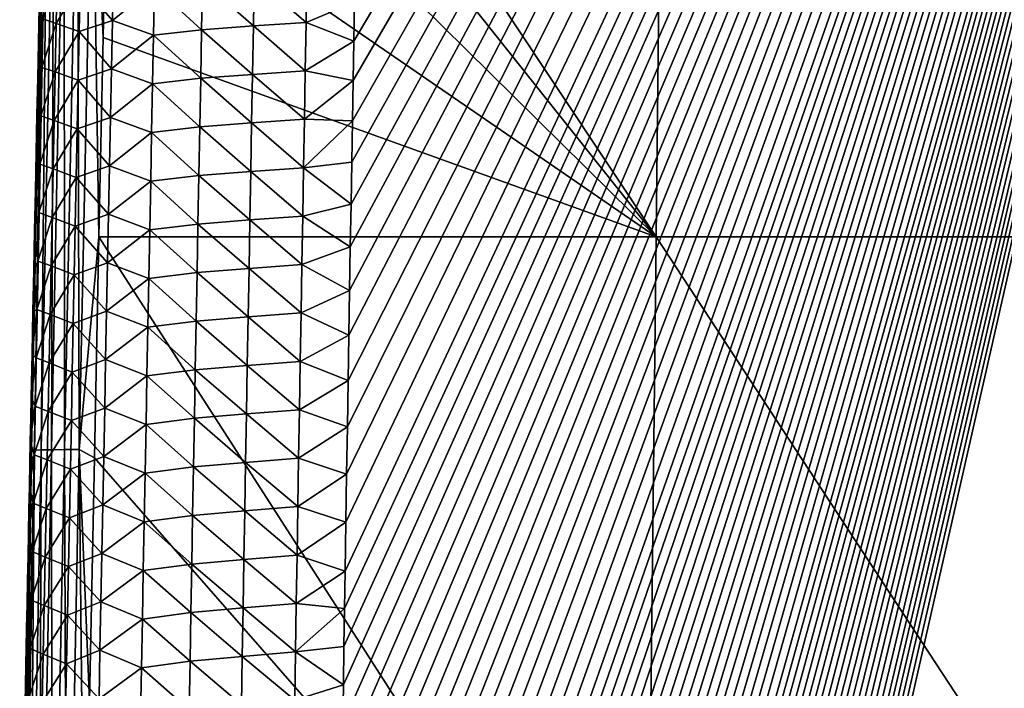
# Model space of a CAD drawing. Header units: metres. Extents: x -109 to 109, y -19 to 107.
# Tile 211 of 256: x -15.15 to -5.06, y 76.35 to 83.21. Entities that reach past the tile are written whole.
import ezdxf

# ---------------------------------------------------------------- set-up
doc = ezdxf.new("R2010")
doc.units = ezdxf.units.M
doc.layers.add('solid_21_412_310_XXX', color=7, linetype='CONTINUOUS')

msp = doc.modelspace()

# ---------------------------------------------------------------- linework, layer by layer
at = {"layer": 'solid_21_412_310_XXX'}
for points in [[(0, 102.754387, -67.146988), (-12.190948, 48.970581, -66.673454), (-7.726095, 49.111019, -66.673134)], [(0, 102.754387, -67.146988), (-12.185696, 49.421249, -66.677452), (-12.190948, 48.970581, -66.673454)], [(0, 102.754387, -67.146988), (-12.180474, 49.8685, -66.681427), (-12.185696, 49.421249, -66.677452)], [(0, 102.754387, -67.146988), (-12.175282, 50.312328, -66.685364), (-12.180474, 49.8685, -66.681427)], [(0, 102.754387, -67.146988), (-12.170122, 50.752743, -66.689278), (-12.175282, 50.312328, -66.685364)], [(0, 102.754387, -67.146988), (-12.164991, 51.189739, -66.693153), (-12.170122, 50.752743, -66.689278)], [(0, 102.754387, -67.146988), (-12.159044, 51.695248, -66.697647), (-12.164991, 51.189739, -66.693153)], [(0, 102.754387, -67.146988), (-12.153138, 52.196106, -66.702095), (-12.159044, 51.695248, -66.697647)], [(0, 102.754387, -67.146988), (-12.147275, 52.692276, -66.706497), (-12.153138, 52.196106, -66.702095)], [(0, 102.754387, -67.146988), (-12.141458, 53.183617, -66.710861), (-12.147275, 52.692276, -66.706497)], [(0, 102.754387, -67.146988), (-12.135684, 53.670185, -66.715179), (-12.141458, 53.183617, -66.710861)], [(0, 102.754387, -67.146988), (-12.129953, 54.152073, -66.71946), (-12.135684, 53.670185, -66.715179)], [(0, 102.754387, -67.146988), (-12.124262, 54.629372, -66.723701), (-12.129953, 54.152073, -66.71946)], [(0, 102.754387, -67.146988), (-12.118608, 55.102169, -66.727898), (-12.124262, 54.629372, -66.723701)], [(0, 102.754387, -67.146988), (-12.112988, 55.57056, -66.732056), (-12.118608, 55.102169, -66.727898)], [(0, 102.754387, -67.146988), (-12.107403, 56.034637, -66.736176), (-12.112988, 55.57056, -66.732056)], [(0, 102.754387, -67.146988), (-12.101847, 56.494492, -66.740257), (-12.107403, 56.034637, -66.736176)], [(0, 102.754387, -67.146988), (-12.096325, 56.949921, -66.744308), (-12.101847, 56.494492, -66.740257)], [(0, 102.754387, -67.146988), (-12.090841, 57.400764, -66.748306), (-12.096325, 56.949921, -66.744308)], [(0, 102.754387, -67.146988), (-12.085393, 57.84713, -66.752274), (-12.090841, 57.400764, -66.748306)], [(0, 102.754387, -67.146988), (-12.079979, 58.289124, -66.756195), (-12.085393, 57.84713, -66.752274)], [(0, 102.754387, -67.146988), (-12.074597, 58.726849, -66.760086), (-12.079979, 58.289124, -66.756195)], [(0, 102.754387, -67.146988), (-12.069248, 59.160416, -66.763931), (-12.074597, 58.726849, -66.760086)], [(0, 102.754387, -67.146988), (-12.063929, 59.589931, -66.767746), (-12.069248, 59.160416, -66.763931)], [(0, 102.754387, -67.146988), (-12.057582, 60.100147, -66.772278), (-12.063929, 59.589931, -66.767746)], [(0, 102.754387, -67.146988), (-12.051276, 60.604591, -66.776756), (-12.057582, 60.100147, -66.772278)], [(0, 102.754387, -67.146988), (-12.045016, 61.102863, -66.781181), (-12.051276, 60.604591, -66.776756)], [(0, 102.754387, -67.146988), (-12.038801, 61.595131, -66.785553), (-12.045016, 61.102863, -66.781181)], [(0, 102.754387, -67.146988), (-12.032629, 62.081589, -66.789871), (-12.038801, 61.595131, -66.785553)], [(0, 102.754387, -67.146988), (-12.026499, 62.562424, -66.794144), (-12.032629, 62.081589, -66.789871)], [(0, 102.754387, -67.146988), (-12.02041, 63.037838, -66.798363), (-12.026499, 62.562424, -66.794144)], [(0, 102.754387, -67.146988), (-12.01436, 63.508018, -66.802536), (-12.02041, 63.037838, -66.798363)], [(0, 102.754387, -67.146988), (-12.00835, 63.972939, -66.806664), (-12.01436, 63.508018, -66.802536)], [(0, 102.754387, -67.146988), (-12.002383, 64.432152, -66.810745), (-12.00835, 63.972939, -66.806664)], [(0, 102.754387, -67.146988), (-11.996457, 64.885811, -66.814774), (-12.002383, 64.432152, -66.810745)], [(0, 102.754387, -67.146988), (-11.990572, 65.334091, -66.818748), (-11.996457, 64.885811, -66.814774)], [(0, 102.754387, -67.146988), (-11.984726, 65.777184, -66.822685), (-11.990572, 65.334091, -66.818748)], [(0, 102.754387, -67.146988), (-11.978918, 66.215279, -66.826576), (-11.984726, 65.777184, -66.822685)], [(0, 102.754387, -67.146988), (-11.973145, 66.64856, -66.830421), (-11.978918, 66.215279, -66.826576)], [(0, 102.754387, -67.146988), (-11.967409, 67.077042, -66.834229), (-11.973145, 66.64856, -66.830421)], [(0, 102.754387, -67.146988), (-11.961714, 67.500298, -66.83799), (-11.967409, 67.077042, -66.834229)], [(0, 102.754387, -67.146988), (-11.956057, 67.918427, -66.841698), (-11.961714, 67.500298, -66.83799)], [(0, 102.754387, -67.146988), (-11.950437, 68.331612, -66.845367), (-11.956057, 67.918427, -66.841698)], [(0, 102.754387, -67.146988), (-11.944852, 68.740005, -66.848991), (-11.950437, 68.331612, -66.845367)], [(0, 102.754387, -67.146988), (-11.937919, 69.244011, -66.85347), (-11.944852, 68.740005, -66.848991)], [(0, 102.754387, -67.146988), (-11.931035, 69.741119, -66.85788), (-11.937919, 69.244011, -66.85347)], [(0, 102.754387, -67.146988), (-11.924201, 70.23101, -66.862236), (-11.931035, 69.741119, -66.85788)], [(0, 102.754387, -67.146988), (-11.91742, 70.713455, -66.866516), (-11.924201, 70.23101, -66.862236)], [(0, 102.754387, -67.146988), (-11.910692, 71.188744, -66.870735), (-11.91742, 70.713455, -66.866516)], [(0, 102.754387, -67.146988), (-11.904017, 71.657173, -66.874893), (-11.910692, 71.188744, -66.870735)], [(0, 102.754387, -67.146988), (-11.897395, 72.119041, -66.878998), (-11.904017, 71.657173, -66.874893)], [(0, 102.754387, -67.146988), (-11.890825, 72.574554, -66.883041), (-11.897395, 72.119041, -66.878998)], [(0, 102.754387, -67.146988), (-11.884303, 73.02314, -66.887024), (-11.890825, 72.574554, -66.883041)], [(0, 102.754387, -67.146988), (-11.877831, 73.46492, -66.890945), (-11.884303, 73.02314, -66.887024)], [(0, 102.754387, -67.146988), (-11.871414, 73.900223, -66.894814), (-11.877831, 73.46492, -66.890945)], [(0, 102.754387, -67.146988), (-11.865059, 74.329384, -66.898621), (-11.871414, 73.900223, -66.894814)], [(0, 102.754387, -67.146988), (-11.858768, 74.752739, -66.902382), (-11.865059, 74.329384, -66.898621)], [(0, 102.754387, -67.146988), (-11.852549, 75.170296, -66.90609), (-11.858768, 74.752739, -66.902382)], [(0, 102.754387, -67.146988), (-11.846395, 75.581535, -66.909737), (-11.852549, 75.170296, -66.90609)], [(0, 102.754387, -67.146988), (-11.840306, 75.986717, -66.913338), (-11.846395, 75.581535, -66.909737)], [(0, 102.754387, -67.146988), (-11.834276, 76.386139, -66.916885), (-11.840306, 75.986717, -66.913338)], [(0, 102.754387, -67.146988), (-11.8283, 76.78009, -66.92038), (-11.834276, 76.386139, -66.916885)], [(0, 102.754387, -67.146988), (-11.822377, 77.168877, -66.923828), (-11.8283, 76.78009, -66.92038)], [(0, 102.754387, -67.146988), (-11.816519, 77.552269, -66.927238), (-11.822377, 77.168877, -66.923828)], [(0, 102.754387, -67.146988), (-11.808811, 78.054802, -66.931694), (-11.816519, 77.552269, -66.927238)], [(0, 102.754387, -67.146988), (-11.801187, 78.547791, -66.936073), (-11.808811, 78.054802, -66.931694)], [(0, 102.754387, -67.146988), (-11.793609, 79.031624, -66.940369), (-11.801187, 78.547791, -66.936073)], [(0, 102.754387, -67.146988), (-11.786052, 79.506531, -66.944588), (-11.793609, 79.031624, -66.940369)], [(0, 102.754387, -67.146988), (-11.778542, 79.972107, -66.948723), (-11.786052, 79.506531, -66.944588)], [(0, 102.754387, -67.146988), (-11.771075, 80.428589, -66.952774), (-11.778542, 79.972107, -66.948723)], [(0, 102.754387, -67.146988), (-11.763645, 80.876305, -66.956749), (-11.771075, 80.428589, -66.952774)], [(0, 102.754387, -67.146988), (-11.75624, 81.315529, -66.960648), (-11.763645, 80.876305, -66.956749)], [(0, 102.754387, -67.146988), (-11.748823, 81.745789, -66.96447), (-11.75624, 81.315529, -66.960648)], [(0, 102.754387, -67.146988), (-11.741435, 82.167328, -66.968208), (-11.748823, 81.745789, -66.96447)], [(0, 102.754387, -67.146988), (-11.734135, 82.58065, -66.971878), (-11.741435, 82.167328, -66.968208)], [(0, 102.754387, -67.146988), (-11.726982, 82.986282, -66.975479), (-11.734135, 82.58065, -66.971878)], [(0, 102.754387, -67.146988), (-11.719932, 83.383965, -66.979012), (-11.726982, 82.986282, -66.975479)], [(0, 102.754387, -67.146988), (-7.726095, 49.111019, -66.673134), (-7.438419, 49.152542, -66.673401)], [(0, 102.754387, -67.146988), (-7.438419, 49.152542, -66.673401), (-5.01324, 49.430157, -66.675018)], [(-8.5337, 89.713028, -73.394279), (-8.630614, 80.980919, -73.483627), (-14.160614, 89.300423, -73.167282)], [(-2.8715, 80.980217, -73.638779), (-8.630614, 80.980919, -73.483627), (-8.5337, 89.713028, -73.394279)], [(-2.839085, 89.712791, -73.509972), (-2.8715, 80.980217, -73.638779), (-8.5337, 89.713028, -73.394279)], [(-8.630614, 80.980919, -73.483627), (-14.190082, 87.972099, -73.168861), (-14.160614, 89.300423, -73.167282)], [(-8.630614, 80.980919, -73.483627), (-14.22242, 86.496452, -73.17057), (-14.190082, 87.972099, -73.168861)], [(-8.630614, 80.980919, -73.483627), (-14.257936, 84.853439, -73.17244), (-14.22242, 86.496452, -73.17057)], [(-14.899887, 85.345375, -72.635887), (-15.029154, 78.788994, -72.643311), (-14.912103, 85.039879, -72.475258)], [(-14.998731, 78.792389, -72.796967), (-15.029154, 78.788994, -72.643311), (-14.899887, 85.345375, -72.635887)], [(-14.998731, 78.792389, -72.796967), (-14.899887, 85.345375, -72.635887), (-14.869094, 85.347488, -72.790787)], [(-14.998731, 78.792389, -72.796967), (-14.869094, 85.347488, -72.790787), (-14.931273, 78.795052, -72.934837)], [(-14.931273, 78.795052, -72.934837), (-14.800524, 85.348816, -72.929832), (-14.827435, 78.796982, -73.045509)], [(-14.869094, 85.347488, -72.790787), (-14.800524, 85.348816, -72.929832), (-14.931273, 78.795052, -72.934837)], [(-14.827435, 78.796982, -73.045509), (-14.695082, 85.349358, -73.041245), (-14.694094, 78.798309, -73.121689)], [(-14.800524, 85.348816, -72.929832), (-14.695082, 85.349358, -73.041245), (-14.827435, 78.796982, -73.045509)], [(-14.695082, 85.349358, -73.041245), (-14.559988, 85.349258, -73.117432), (-14.694094, 78.798309, -73.121689)], [(-14.694094, 78.798309, -73.121689), (-14.559988, 85.349258, -73.117432), (-14.542633, 78.79924, -73.16201)], [(-14.559988, 85.349258, -73.117432), (-14.406985, 85.34874, -73.15686), (-14.542633, 78.79924, -73.16201)], [(-14.542633, 78.79924, -73.16201), (-14.406985, 85.34874, -73.15686), (-14.339613, 80.978912, -73.176613)], [(-14.406985, 85.34874, -73.15686), (-14.296922, 83.021347, -73.174461), (-14.339613, 80.978912, -73.176613)], [(-14.406985, 85.34874, -73.15686), (-14.257936, 84.853439, -73.17244), (-14.296922, 83.021347, -73.174461)], [(-15.029154, 78.788994, -72.643311), (-14.919658, 84.665146, -72.475777), (-14.912103, 85.039879, -72.475258)], [(-8.630614, 80.980919, -73.483627), (-14.296922, 83.021347, -73.174461), (-14.257936, 84.853439, -73.17244)], [(-15.029154, 78.788994, -72.643311), (-14.927299, 84.285027, -72.476295), (-14.919658, 84.665146, -72.475777)], [(-15.029154, 78.788994, -72.643311), (-14.935019, 83.89991, -72.476822), (-14.927299, 84.285027, -72.476295)], [(-15.029154, 78.788994, -72.643311), (-14.942822, 83.509598, -72.477356), (-14.935019, 83.89991, -72.476822)], [(-14.913361, 83.213287, -69.689407), (-14.778928, 83.166809, -69.1492), (-14.768653, 83.664017, -69.1521)], [(-14.768653, 83.664017, -69.1521), (-14.778928, 83.166809, -69.1492), (-14.531744, 83.582718, -68.623322)], [(-14.531744, 83.582718, -68.623322), (-14.202023, 83.197319, -68.131302), (-14.192031, 83.693916, -68.134918)], [(-14.192031, 83.693916, -68.134918), (-14.202023, 83.197319, -68.131302), (-13.770242, 83.546776, -67.712662)], [(-12.747773, 83.638748, -67.146431), (-12.216738, 83.17717, -67.011391), (-12.207968, 83.673485, -67.015808)], [(-12.207968, 83.673485, -67.015808), (-12.216738, 83.17717, -67.011391), (-11.719932, 83.383965, -66.979012)], [(-14.778928, 83.166809, -69.1492), (-14.541945, 83.084099, -68.620049), (-14.531744, 83.582718, -68.623322)], [(-14.531744, 83.582718, -68.623322), (-14.541945, 83.084099, -68.620049), (-14.202023, 83.197319, -68.131302)], [(-13.770242, 83.546776, -67.712662), (-13.28713, 83.102913, -67.375824), (-13.277666, 83.600891, -67.37999)], [(-13.277666, 83.600891, -67.37999), (-13.28713, 83.102913, -67.375824), (-12.756893, 83.141617, -67.142105)], [(-13.277666, 83.600891, -67.37999), (-12.756893, 83.141617, -67.142105), (-12.747773, 83.638748, -67.146431)], [(-12.747773, 83.638748, -67.146431), (-12.756893, 83.141617, -67.142105), (-12.216738, 83.17717, -67.011391)], [(-15.029154, 78.788994, -72.643311), (-14.950709, 83.113838, -72.477882), (-14.942822, 83.509598, -72.477356)], [(-14.942822, 83.509598, -72.477356), (-14.950709, 83.113838, -72.477882), (-14.952379, 83.332359, -70.216202)], [(-14.202023, 83.197319, -68.131302), (-13.780025, 83.047707, -67.708733), (-13.770242, 83.546776, -67.712662)], [(-13.770242, 83.546776, -67.712662), (-13.780025, 83.047707, -67.708733), (-13.28713, 83.102913, -67.375824)], [(-12.216738, 83.17717, -67.011391), (-11.726982, 82.986282, -66.975479), (-11.719932, 83.383965, -66.979012)], [(-14.952379, 83.332359, -70.216202), (-14.959765, 82.973503, -70.21463), (-14.913361, 83.213287, -69.689407)], [(-14.950709, 83.113838, -72.477882), (-14.959765, 82.973503, -70.21463), (-14.952379, 83.332359, -70.216202)], [(-14.959765, 82.973503, -70.21463), (-14.923614, 82.716904, -69.686913), (-14.913361, 83.213287, -69.689407)], [(-14.913361, 83.213287, -69.689407), (-14.923614, 82.716904, -69.686913), (-14.778928, 83.166809, -69.1492)], [(-14.923614, 82.716904, -69.686913), (-14.789176, 82.669594, -69.146332), (-14.778928, 83.166809, -69.1492)], [(-14.778928, 83.166809, -69.1492), (-14.789176, 82.669594, -69.146332), (-14.541945, 83.084099, -68.620049)], [(-14.541945, 83.084099, -68.620049), (-14.211982, 82.700714, -68.127716), (-14.202023, 83.197319, -68.131302)], [(-14.202023, 83.197319, -68.131302), (-14.211982, 82.700714, -68.127716), (-13.780025, 83.047707, -67.708733)], [(-12.756893, 83.141617, -67.142105), (-12.225448, 82.680847, -67.006981), (-12.216738, 83.17717, -67.011391)], [(-12.216738, 83.17717, -67.011391), (-12.225448, 82.680847, -67.006981), (-11.726982, 82.986282, -66.975479)], [(-15.029154, 78.788994, -72.643311), (-14.958686, 82.712379, -72.478424), (-14.950709, 83.113838, -72.477882)], [(-14.950709, 83.113838, -72.477882), (-14.958686, 82.712379, -72.478424), (-14.959765, 82.973503, -70.21463)], [(-14.789176, 82.669594, -69.146332), (-14.552117, 82.58548, -68.616806), (-14.541945, 83.084099, -68.620049)], [(-14.541945, 83.084099, -68.620049), (-14.552117, 82.58548, -68.616806), (-14.211982, 82.700714, -68.127716)], [(-14.211982, 82.700714, -68.127716), (-13.78977, 82.54863, -67.704811), (-13.780025, 83.047707, -67.708733)], [(-13.780025, 83.047707, -67.708733), (-13.78977, 82.54863, -67.704811), (-13.29655, 82.604942, -67.371666)], [(-13.780025, 83.047707, -67.708733), (-13.29655, 82.604942, -67.371666), (-13.28713, 83.102913, -67.375824)], [(-13.28713, 83.102913, -67.375824), (-13.29655, 82.604942, -67.371666), (-12.76596, 82.644485, -67.137779)], [(-13.28713, 83.102913, -67.375824), (-12.76596, 82.644485, -67.137779), (-12.756893, 83.141617, -67.142105)], [(-12.756893, 83.141617, -67.142105), (-12.76596, 82.644485, -67.137779), (-12.225448, 82.680847, -67.006981)], [(-14.959765, 82.973503, -70.21463), (-14.967319, 82.605782, -70.213051), (-14.923614, 82.716904, -69.686913)], [(-14.958686, 82.712379, -72.478424), (-14.967319, 82.605782, -70.213051), (-14.959765, 82.973503, -70.21463)], [(-8.630614, 80.980919, -73.483627), (-14.339613, 80.978912, -73.176613), (-14.296922, 83.021347, -73.174461)], [(-12.225448, 82.680847, -67.006981), (-11.734135, 82.58065, -66.971878), (-11.726982, 82.986282, -66.975479)], [(-15.029154, 78.788994, -72.643311), (-14.966757, 82.304985, -72.478958), (-14.958686, 82.712379, -72.478424)], [(-14.97503, 82.229645, -70.211456), (-14.933841, 82.220512, -69.684456), (-14.923614, 82.716904, -69.686913)], [(-14.967319, 82.605782, -70.213051), (-14.97503, 82.229645, -70.211456), (-14.923614, 82.716904, -69.686913)], [(-14.958686, 82.712379, -72.478424), (-14.966757, 82.304985, -72.478958), (-14.967319, 82.605782, -70.213051)], [(-14.923614, 82.716904, -69.686913), (-14.933841, 82.220512, -69.684456), (-14.789176, 82.669594, -69.146332)], [(-14.933841, 82.220512, -69.684456), (-14.799397, 82.172379, -69.143509), (-14.789176, 82.669594, -69.146332)], [(-14.789176, 82.669594, -69.146332), (-14.799397, 82.172379, -69.143509), (-14.552117, 82.58548, -68.616806)], [(-14.552117, 82.58548, -68.616806), (-14.22191, 82.204109, -68.124138), (-14.211982, 82.700714, -68.127716)], [(-14.211982, 82.700714, -68.127716), (-14.22191, 82.204109, -68.124138), (-13.78977, 82.54863, -67.704811)], [(-13.29655, 82.604942, -67.371666), (-12.774974, 82.147354, -67.133453), (-12.76596, 82.644485, -67.137779)], [(-12.76596, 82.644485, -67.137779), (-12.774974, 82.147354, -67.133453), (-12.234097, 82.184525, -67.002563)], [(-12.76596, 82.644485, -67.137779), (-12.234097, 82.184525, -67.002563), (-12.225448, 82.680847, -67.006981)], [(-12.225448, 82.680847, -67.006981), (-12.234097, 82.184525, -67.002563), (-11.734135, 82.58065, -66.971878)], [(-14.966757, 82.304985, -72.478958), (-14.97503, 82.229645, -70.211456), (-14.967319, 82.605782, -70.213051)], [(-14.799397, 82.172379, -69.143509), (-14.562262, 82.086861, -68.613586), (-14.552117, 82.58548, -68.616806)], [(-14.552117, 82.58548, -68.616806), (-14.562262, 82.086861, -68.613586), (-14.22191, 82.204109, -68.124138)], [(-14.22191, 82.204109, -68.124138), (-13.799478, 82.049553, -67.700905), (-13.78977, 82.54863, -67.704811)], [(-13.78977, 82.54863, -67.704811), (-13.799478, 82.049553, -67.700905), (-13.305923, 82.106964, -67.367516)], [(-13.78977, 82.54863, -67.704811), (-13.305923, 82.106964, -67.367516), (-13.29655, 82.604942, -67.371666)], [(-13.29655, 82.604942, -67.371666), (-13.305923, 82.106964, -67.367516), (-12.774974, 82.147354, -67.133453)], [(-12.234097, 82.184525, -67.002563), (-11.741435, 82.167328, -66.968208), (-11.734135, 82.58065, -66.971878)], [(-15.029154, 78.788994, -72.643311), (-14.974915, 81.891899, -72.4795), (-14.966757, 82.304985, -72.478958)], [(-14.966757, 82.304985, -72.478958), (-14.974915, 81.891899, -72.4795), (-14.97503, 82.229645, -70.211456)], [(-14.97503, 82.229645, -70.211456), (-14.982902, 81.844826, -70.209862), (-14.933841, 82.220512, -69.684456)], [(-14.974915, 81.891899, -72.4795), (-14.982902, 81.844826, -70.209862), (-14.97503, 82.229645, -70.211456)], [(-14.982902, 81.844826, -70.209862), (-14.944041, 81.724129, -69.682053), (-14.933841, 82.220512, -69.684456)], [(-14.933841, 82.220512, -69.684456), (-14.944041, 81.724129, -69.682053), (-14.799397, 82.172379, -69.143509)], [(-14.944041, 81.724129, -69.682053), (-14.809592, 81.675163, -69.140717), (-14.799397, 82.172379, -69.143509)], [(-14.799397, 82.172379, -69.143509), (-14.809592, 81.675163, -69.140717), (-14.562262, 82.086861, -68.613586)], [(-14.562262, 82.086861, -68.613586), (-14.231804, 81.707504, -68.12059), (-14.22191, 82.204109, -68.124138)], [(-14.22191, 82.204109, -68.124138), (-14.231804, 81.707504, -68.12059), (-13.799478, 82.049553, -67.700905)], [(-13.305923, 82.106964, -67.367516), (-12.783937, 81.650223, -67.129135), (-12.774974, 82.147354, -67.133453)], [(-12.774974, 82.147354, -67.133453), (-12.783937, 81.650223, -67.129135), (-12.242687, 81.688202, -66.998154)], [(-12.774974, 82.147354, -67.133453), (-12.242687, 81.688202, -66.998154), (-12.234097, 82.184525, -67.002563)], [(-12.234097, 82.184525, -67.002563), (-12.242687, 81.688202, -66.998154), (-11.741435, 82.167328, -66.968208)], [(-12.242687, 81.688202, -66.998154), (-11.748823, 81.745789, -66.96447), (-11.741435, 82.167328, -66.968208)], [(-14.809592, 81.675163, -69.140717), (-14.572375, 81.588242, -68.610405), (-14.562262, 82.086861, -68.613586)], [(-14.562262, 82.086861, -68.613586), (-14.572375, 81.588242, -68.610405), (-14.231804, 81.707504, -68.12059)], [(-14.231804, 81.707504, -68.12059), (-13.809146, 81.550476, -67.697014), (-13.799478, 82.049553, -67.700905)], [(-13.799478, 82.049553, -67.700905), (-13.809146, 81.550476, -67.697014), (-13.315252, 81.608986, -67.363373)], [(-13.799478, 82.049553, -67.700905), (-13.315252, 81.608986, -67.363373), (-13.305923, 82.106964, -67.367516)], [(-13.305923, 82.106964, -67.367516), (-13.315252, 81.608986, -67.363373), (-12.783937, 81.650223, -67.129135)], [(-15.029154, 78.788994, -72.643311), (-14.983153, 81.473351, -72.480049), (-14.974915, 81.891899, -72.4795)], [(-14.982902, 81.844826, -70.209862), (-14.990946, 81.450737, -70.20826), (-14.944041, 81.724129, -69.682053)], [(-14.983153, 81.473351, -72.480049), (-14.990946, 81.450737, -70.20826), (-14.982902, 81.844826, -70.209862)], [(-14.974915, 81.891899, -72.4795), (-14.983153, 81.473351, -72.480049), (-14.982902, 81.844826, -70.209862)], [(-12.242687, 81.688202, -66.998154), (-11.75624, 81.315529, -66.960648), (-11.748823, 81.745789, -66.96447)], [(-14.990946, 81.450737, -70.20826), (-14.954215, 81.22773, -69.679688), (-14.944041, 81.724129, -69.682053)], [(-14.944041, 81.724129, -69.682053), (-14.954215, 81.22773, -69.679688), (-14.809592, 81.675163, -69.140717)], [(-14.954215, 81.22773, -69.679688), (-14.819759, 81.177948, -69.137955), (-14.809592, 81.675163, -69.140717)], [(-14.809592, 81.675163, -69.140717), (-14.819759, 81.177948, -69.137955), (-14.572375, 81.588242, -68.610405)], [(-14.572375, 81.588242, -68.610405), (-14.241665, 81.210892, -68.117058), (-14.231804, 81.707504, -68.12059)], [(-14.231804, 81.707504, -68.12059), (-14.241665, 81.210892, -68.117058), (-13.809146, 81.550476, -67.697014)], [(-13.315252, 81.608986, -67.363373), (-12.792847, 81.153091, -67.124817), (-12.783937, 81.650223, -67.129135)], [(-12.783937, 81.650223, -67.129135), (-12.792847, 81.153091, -67.124817), (-12.251218, 81.191879, -66.993736)], [(-12.783937, 81.650223, -67.129135), (-12.251218, 81.191879, -66.993736), (-12.242687, 81.688202, -66.998154)], [(-12.242687, 81.688202, -66.998154), (-12.251218, 81.191879, -66.993736), (-11.75624, 81.315529, -66.960648)], [(-14.819759, 81.177948, -69.137955), (-14.58246, 81.089615, -68.607239), (-14.572375, 81.588242, -68.610405)], [(-14.572375, 81.588242, -68.610405), (-14.58246, 81.089615, -68.607239), (-14.241665, 81.210892, -68.117058)], [(-14.241665, 81.210892, -68.117058), (-13.818776, 81.051392, -67.69313), (-13.809146, 81.550476, -67.697014)], [(-13.809146, 81.550476, -67.697014), (-13.818776, 81.051392, -67.69313), (-13.324536, 81.111008, -67.35923)], [(-13.809146, 81.550476, -67.697014), (-13.324536, 81.111008, -67.35923), (-13.315252, 81.608986, -67.363373)], [(-13.315252, 81.608986, -67.363373), (-13.324536, 81.111008, -67.35923), (-12.792847, 81.153091, -67.124817)], [(-15.029154, 78.788994, -72.643311), (-14.991479, 81.049057, -72.480598), (-14.983153, 81.473351, -72.480049)], [(-14.983153, 81.473351, -72.480049), (-14.999163, 81.047241, -70.20665), (-14.990946, 81.450737, -70.20826)], [(-14.983153, 81.473351, -72.480049), (-14.991479, 81.049057, -72.480598), (-14.999163, 81.047241, -70.20665)], [(-14.990946, 81.450737, -70.20826), (-14.999163, 81.047241, -70.20665), (-14.954215, 81.22773, -69.679688)], [(-14.999163, 81.047241, -70.20665), (-14.964361, 80.731339, -69.677361), (-14.954215, 81.22773, -69.679688)], [(-14.954215, 81.22773, -69.679688), (-14.964361, 80.731339, -69.677361), (-14.819759, 81.177948, -69.137955)], [(-12.251218, 81.191879, -66.993736), (-11.763645, 80.876305, -66.956749), (-11.75624, 81.315529, -66.960648)], [(-14.964361, 80.731339, -69.677361), (-14.829898, 80.680725, -69.135231), (-14.819759, 81.177948, -69.137955)], [(-14.819759, 81.177948, -69.137955), (-14.829898, 80.680725, -69.135231), (-14.58246, 81.089615, -68.607239)], [(-14.58246, 81.089615, -68.607239), (-14.251494, 80.714279, -68.113541), (-14.241665, 81.210892, -68.117058)], [(-14.241665, 81.210892, -68.117058), (-14.251494, 80.714279, -68.113541), (-13.818776, 81.051392, -67.69313)], [(-13.324536, 81.111008, -67.35923), (-12.801706, 80.655952, -67.120499), (-12.792847, 81.153091, -67.124817)], [(-12.792847, 81.153091, -67.124817), (-12.801706, 80.655952, -67.120499), (-12.259691, 80.695557, -66.989326)], [(-12.792847, 81.153091, -67.124817), (-12.259691, 80.695557, -66.989326), (-12.251218, 81.191879, -66.993736)], [(-12.251218, 81.191879, -66.993736), (-12.259691, 80.695557, -66.989326), (-11.763645, 80.876305, -66.956749)], [(-15.029154, 78.788994, -72.643311), (-14.999895, 80.618729, -72.481148), (-14.991479, 81.049057, -72.480598)], [(-14.991479, 81.049057, -72.480598), (-15.007545, 80.634697, -70.20504), (-14.999163, 81.047241, -70.20665)], [(-14.991479, 81.049057, -72.480598), (-14.999895, 80.618729, -72.481148), (-15.007545, 80.634697, -70.20504)], [(-14.999163, 81.047241, -70.20665), (-15.007545, 80.634697, -70.20504), (-14.964361, 80.731339, -69.677361)], [(-14.829898, 80.680725, -69.135231), (-14.592516, 80.590988, -68.604103), (-14.58246, 81.089615, -68.607239)], [(-14.58246, 81.089615, -68.607239), (-14.592516, 80.590988, -68.604103), (-14.251494, 80.714279, -68.113541)], [(-14.251494, 80.714279, -68.113541), (-13.828368, 80.552315, -67.689262), (-13.818776, 81.051392, -67.69313)], [(-13.818776, 81.051392, -67.69313), (-13.828368, 80.552315, -67.689262), (-13.333776, 80.613022, -67.355095)], [(-13.818776, 81.051392, -67.69313), (-13.333776, 80.613022, -67.355095), (-13.324536, 81.111008, -67.35923)], [(-13.324536, 81.111008, -67.35923), (-13.333776, 80.613022, -67.355095), (-12.801706, 80.655952, -67.120499)], [(-14.542633, 78.79924, -73.16201), (-14.339613, 80.978912, -73.176613), (-14.386018, 78.713417, -73.178833)], [(-8.728161, 72.247047, -73.547691), (-14.386018, 78.713417, -73.178833), (-14.339613, 80.978912, -73.176613)], [(-8.630614, 80.980919, -73.483627), (-8.728161, 72.247047, -73.547691), (-14.339613, 80.978912, -73.176613)], [(-2.904124, 72.245049, -73.73114), (-8.728161, 72.247047, -73.547691), (-8.630614, 80.980919, -73.483627)], [(-2.8715, 80.980217, -73.638779), (-2.904124, 72.245049, -73.73114), (-8.630614, 80.980919, -73.483627)], [(-12.259691, 80.695557, -66.989326), (-11.771075, 80.428589, -66.952774), (-11.763645, 80.876305, -66.956749)], [(-15.007545, 80.634697, -70.20504), (-14.974479, 80.23494, -69.675072), (-14.964361, 80.731339, -69.677361)], [(-14.964361, 80.731339, -69.677361), (-14.974479, 80.23494, -69.675072), (-14.829898, 80.680725, -69.135231)], [(-15.007545, 80.634697, -70.20504), (-15.016103, 80.212448, -70.203423), (-14.974479, 80.23494, -69.675072)], [(-14.999895, 80.618729, -72.481148), (-15.016103, 80.212448, -70.203423), (-15.007545, 80.634697, -70.20504)], [(-14.974479, 80.23494, -69.675072), (-14.84001, 80.183502, -69.132538), (-14.829898, 80.680725, -69.135231)], [(-14.829898, 80.680725, -69.135231), (-14.84001, 80.183502, -69.132538), (-14.592516, 80.590988, -68.604103)], [(-14.592516, 80.590988, -68.604103), (-14.26129, 80.217667, -68.110039), (-14.251494, 80.714279, -68.113541)], [(-14.251494, 80.714279, -68.113541), (-14.26129, 80.217667, -68.110039), (-13.828368, 80.552315, -67.689262)], [(-13.333776, 80.613022, -67.355095), (-12.810514, 80.158813, -67.116188), (-12.801706, 80.655952, -67.120499)], [(-12.801706, 80.655952, -67.120499), (-12.810514, 80.158813, -67.116188), (-12.268106, 80.199234, -66.984917)], [(-12.801706, 80.655952, -67.120499), (-12.268106, 80.199234, -66.984917), (-12.259691, 80.695557, -66.989326)], [(-12.259691, 80.695557, -66.989326), (-12.268106, 80.199234, -66.984917), (-11.771075, 80.428589, -66.952774)], [(-15.029154, 78.788994, -72.643311), (-15.008406, 80.182076, -72.481697), (-14.999895, 80.618729, -72.481148)], [(-14.999895, 80.618729, -72.481148), (-15.008406, 80.182076, -72.481697), (-15.016103, 80.212448, -70.203423)], [(-14.84001, 80.183502, -69.132538), (-14.602542, 80.092361, -68.60099), (-14.592516, 80.590988, -68.604103)], [(-14.592516, 80.590988, -68.604103), (-14.602542, 80.092361, -68.60099), (-14.26129, 80.217667, -68.110039)], [(-14.26129, 80.217667, -68.110039), (-13.837922, 80.05323, -67.685402), (-13.828368, 80.552315, -67.689262)], [(-13.828368, 80.552315, -67.689262), (-13.837922, 80.05323, -67.685402), (-13.342972, 80.115044, -67.350967)], [(-13.828368, 80.552315, -67.689262), (-13.342972, 80.115044, -67.350967), (-13.333776, 80.613022, -67.355095)], [(-13.333776, 80.613022, -67.355095), (-13.342972, 80.115044, -67.350967), (-12.810514, 80.158813, -67.116188)], [(-12.268106, 80.199234, -66.984917), (-11.778542, 79.972107, -66.948723), (-11.771075, 80.428589, -66.952774)], [(-15.024849, 79.779846, -70.201797), (-14.984569, 79.738541, -69.672829), (-14.974479, 80.23494, -69.675072)], [(-15.016103, 80.212448, -70.203423), (-15.024849, 79.779846, -70.201797), (-14.974479, 80.23494, -69.675072)], [(-14.974479, 80.23494, -69.675072), (-14.984569, 79.738541, -69.672829), (-14.84001, 80.183502, -69.132538)], [(-15.029154, 78.788994, -72.643311), (-15.017015, 79.738876, -72.482254), (-15.008406, 80.182076, -72.481697)], [(-15.008406, 80.182076, -72.481697), (-15.024849, 79.779846, -70.201797), (-15.016103, 80.212448, -70.203423)], [(-15.008406, 80.182076, -72.481697), (-15.017015, 79.738876, -72.482254), (-15.024849, 79.779846, -70.201797)], [(-14.984569, 79.738541, -69.672829), (-14.850093, 79.686279, -69.129875), (-14.84001, 80.183502, -69.132538)], [(-14.84001, 80.183502, -69.132538), (-14.850093, 79.686279, -69.129875), (-14.602542, 80.092361, -68.60099)], [(-14.602542, 80.092361, -68.60099), (-14.271052, 79.721054, -68.10656), (-14.26129, 80.217667, -68.110039)], [(-14.26129, 80.217667, -68.110039), (-14.271052, 79.721054, -68.10656), (-13.837922, 80.05323, -67.685402)], [(-13.342972, 80.115044, -67.350967), (-12.819272, 79.661682, -67.111877), (-12.810514, 80.158813, -67.116188)], [(-12.810514, 80.158813, -67.116188), (-12.819272, 79.661682, -67.111877), (-12.276464, 79.702911, -66.980499)], [(-12.810514, 80.158813, -67.116188), (-12.276464, 79.702911, -66.980499), (-12.268106, 80.199234, -66.984917)], [(-12.268106, 80.199234, -66.984917), (-12.276464, 79.702911, -66.980499), (-11.778542, 79.972107, -66.948723)], [(-14.850093, 79.686279, -69.129875), (-14.612537, 79.593727, -68.5979), (-14.602542, 80.092361, -68.60099)], [(-14.602542, 80.092361, -68.60099), (-14.612537, 79.593727, -68.5979), (-14.271052, 79.721054, -68.10656)], [(-14.271052, 79.721054, -68.10656), (-13.847438, 79.554146, -67.681557), (-13.837922, 80.05323, -67.685402)], [(-13.837922, 80.05323, -67.685402), (-13.847438, 79.554146, -67.681557), (-13.352123, 79.617058, -67.346848)], [(-13.837922, 80.05323, -67.685402), (-13.352123, 79.617058, -67.346848), (-13.342972, 80.115044, -67.350967)], [(-13.342972, 80.115044, -67.350967), (-13.352123, 79.617058, -67.346848), (-12.819272, 79.661682, -67.111877)], [(-12.276464, 79.702911, -66.980499), (-11.786052, 79.506531, -66.944588), (-11.778542, 79.972107, -66.948723)], [(-15.024849, 79.779846, -70.201797), (-15.033772, 79.337311, -70.200172), (-14.984569, 79.738541, -69.672829)], [(-15.017015, 79.738876, -72.482254), (-15.033772, 79.337311, -70.200172), (-15.024849, 79.779846, -70.201797)], [(-15.017015, 79.738876, -72.482254), (-15.025711, 79.289604, -72.482811), (-15.033772, 79.337311, -70.200172)], [(-15.033772, 79.337311, -70.200172), (-14.994631, 79.242134, -69.670616), (-14.984569, 79.738541, -69.672829)], [(-15.029154, 78.788994, -72.643311), (-15.025711, 79.289604, -72.482811), (-15.017015, 79.738876, -72.482254)], [(-14.984569, 79.738541, -69.672829), (-14.994631, 79.242134, -69.670616), (-14.850093, 79.686279, -69.129875)], [(-14.612537, 79.593727, -68.5979), (-14.280782, 79.224442, -68.103088), (-14.271052, 79.721054, -68.10656)], [(-14.271052, 79.721054, -68.10656), (-14.280782, 79.224442, -68.103088), (-13.847438, 79.554146, -67.681557)], [(-14.994631, 79.242134, -69.670616), (-14.860147, 79.189056, -69.127251), (-14.850093, 79.686279, -69.129875)], [(-14.850093, 79.686279, -69.129875), (-14.860147, 79.189056, -69.127251), (-14.612537, 79.593727, -68.5979)], [(-13.847438, 79.554146, -67.681557), (-13.361232, 79.119072, -67.342735), (-13.352123, 79.617058, -67.346848)], [(-13.352123, 79.617058, -67.346848), (-13.361232, 79.119072, -67.342735), (-12.827981, 79.164543, -67.107567)], [(-13.352123, 79.617058, -67.346848), (-12.827981, 79.164543, -67.107567), (-12.819272, 79.661682, -67.111877)], [(-12.819272, 79.661682, -67.111877), (-12.827981, 79.164543, -67.107567), (-12.284766, 79.206581, -66.976089)], [(-12.819272, 79.661682, -67.111877), (-12.284766, 79.206581, -66.976089), (-12.276464, 79.702911, -66.980499)], [(-12.276464, 79.702911, -66.980499), (-12.284766, 79.206581, -66.976089), (-11.786052, 79.506531, -66.944588)], [(-14.860147, 79.189056, -69.127251), (-14.622502, 79.095093, -68.594841), (-14.612537, 79.593727, -68.5979)], [(-14.612537, 79.593727, -68.5979), (-14.622502, 79.095093, -68.594841), (-14.280782, 79.224442, -68.103088)], [(-14.280782, 79.224442, -68.103088), (-13.856915, 79.055061, -67.677719), (-13.847438, 79.554146, -67.681557)], [(-13.847438, 79.554146, -67.681557), (-13.856915, 79.055061, -67.677719), (-13.361232, 79.119072, -67.342735)], [(-12.284766, 79.206581, -66.976089), (-11.793609, 79.031624, -66.940369), (-11.786052, 79.506531, -66.944588)], [(-15.033772, 79.337311, -70.200172), (-15.038301, 79.112297, -70.199356), (-14.994631, 79.242134, -69.670616)], [(-15.025711, 79.289604, -72.482811), (-15.038301, 79.112297, -70.199356), (-15.033772, 79.337311, -70.200172)], [(-15.042875, 78.884644, -70.19854), (-15.004663, 78.745728, -69.668442), (-14.994631, 79.242134, -69.670616)], [(-15.038301, 79.112297, -70.199356), (-15.042875, 78.884644, -70.19854), (-14.994631, 79.242134, -69.670616)], [(-15.025711, 79.289604, -72.482811), (-15.034493, 78.834251, -72.483368), (-15.038301, 79.112297, -70.199356)], [(-15.029154, 78.788994, -72.643311), (-15.034493, 78.834251, -72.483368), (-15.025711, 79.289604, -72.482811)], [(-14.994631, 79.242134, -69.670616), (-15.004663, 78.745728, -69.668442), (-14.860147, 79.189056, -69.127251)], [(-14.622502, 79.095093, -68.594841), (-14.290479, 78.727821, -68.09964), (-14.280782, 79.224442, -68.103088)], [(-14.280782, 79.224442, -68.103088), (-14.290479, 78.727821, -68.09964), (-13.856915, 79.055061, -67.677719)], [(-15.034493, 78.834251, -72.483368), (-15.042875, 78.884644, -70.19854), (-15.038301, 79.112297, -70.199356)], [(-15.004663, 78.745728, -69.668442), (-14.870173, 78.691826, -69.124649), (-14.860147, 79.189056, -69.127251)], [(-14.860147, 79.189056, -69.127251), (-14.870173, 78.691826, -69.124649), (-14.622502, 79.095093, -68.594841)], [(-13.856915, 79.055061, -67.677719), (-13.370296, 78.621086, -67.338623), (-13.361232, 79.119072, -67.342735)], [(-13.361232, 79.119072, -67.342735), (-13.370296, 78.621086, -67.338623), (-12.836639, 78.667397, -67.103264)], [(-13.361232, 79.119072, -67.342735), (-12.836639, 78.667397, -67.103264), (-12.827981, 79.164543, -67.107567)], [(-12.827981, 79.164543, -67.107567), (-12.836639, 78.667397, -67.103264), (-12.293013, 78.710258, -66.97168)], [(-12.827981, 79.164543, -67.107567), (-12.293013, 78.710258, -66.97168), (-12.284766, 79.206581, -66.976089)], [(-12.284766, 79.206581, -66.976089), (-12.293013, 78.710258, -66.97168), (-11.793609, 79.031624, -66.940369)], [(-14.870173, 78.691826, -69.124649), (-14.632437, 78.596458, -68.591797), (-14.622502, 79.095093, -68.594841)], [(-14.622502, 79.095093, -68.594841), (-14.632437, 78.596458, -68.591797), (-14.290479, 78.727821, -68.09964)], [(-14.290479, 78.727821, -68.09964), (-13.866355, 78.555969, -67.673889), (-13.856915, 79.055061, -67.677719)], [(-13.856915, 79.055061, -67.677719), (-13.866355, 78.555969, -67.673889), (-13.370296, 78.621086, -67.338623)], [(-12.293013, 78.710258, -66.97168), (-11.801187, 78.547791, -66.936073), (-11.793609, 79.031624, -66.940369)], [(-15.042875, 78.884644, -70.19854), (-15.047499, 78.654259, -70.197723), (-15.004663, 78.745728, -69.668442)], [(-15.034493, 78.834251, -72.483368), (-15.047499, 78.654259, -70.197723), (-15.042875, 78.884644, -70.19854)], [(-15.034493, 78.834251, -72.483368), (-15.043366, 78.37252, -72.483932), (-15.047499, 78.654259, -70.197723)], [(-15.029154, 78.788994, -72.643311), (-15.043366, 78.37252, -72.483932), (-15.034493, 78.834251, -72.483368)], [(-15.029154, 78.788994, -72.643311), (-15.151781, 72.232384, -72.649559), (-15.043366, 78.37252, -72.483932)], [(-15.121518, 72.237038, -72.802162), (-15.151781, 72.232384, -72.649559), (-15.029154, 78.788994, -72.643311)], [(-15.121518, 72.237038, -72.802162), (-15.029154, 78.788994, -72.643311), (-14.998731, 78.792389, -72.796967)], [(-15.121518, 72.237038, -72.802162), (-14.998731, 78.792389, -72.796967), (-15.054839, 72.241028, -72.939011)], [(-15.054839, 72.241028, -72.939011), (-14.931273, 78.795052, -72.934837), (-14.952208, 72.244347, -73.048973)], [(-14.998731, 78.792389, -72.796967), (-14.931273, 78.795052, -72.934837), (-15.054839, 72.241028, -72.939011)], [(-15.052173, 78.421059, -70.196907), (-15.014668, 78.249321, -69.666306), (-15.004663, 78.745728, -69.668442)], [(-15.047499, 78.654259, -70.197723), (-15.052173, 78.421059, -70.196907), (-15.004663, 78.745728, -69.668442)], [(-15.004663, 78.745728, -69.668442), (-15.014668, 78.249321, -69.666306), (-14.870173, 78.691826, -69.124649)], [(-14.952208, 72.244347, -73.048973), (-14.827435, 78.796982, -73.045509), (-14.820229, 72.247108, -73.125015)], [(-14.931273, 78.795052, -72.934837), (-14.827435, 78.796982, -73.045509), (-14.952208, 72.244347, -73.048973)], [(-14.827435, 78.796982, -73.045509), (-14.694094, 78.798309, -73.121689), (-14.820229, 72.247108, -73.125015)], [(-14.820229, 72.247108, -73.125015), (-14.694094, 78.798309, -73.121689), (-14.670003, 72.249504, -73.165932)], [(-14.694094, 78.798309, -73.121689), (-14.542633, 78.79924, -73.16201), (-14.670003, 72.249504, -73.165932)], [(-14.670003, 72.249504, -73.165932), (-14.542633, 78.79924, -73.16201), (-14.488953, 73.494781, -73.182938)], [(-14.632437, 78.596458, -68.591797), (-14.300141, 78.231201, -68.096207), (-14.290479, 78.727821, -68.09964)], [(-14.542633, 78.79924, -73.16201), (-14.435882, 76.220139, -73.180984), (-14.488953, 73.494781, -73.182938)], [(-14.542633, 78.79924, -73.16201), (-14.386018, 78.713417, -73.178833), (-14.435882, 76.220139, -73.180984)], [(-8.728161, 72.247047, -73.547691), (-14.435882, 76.220139, -73.180984), (-14.386018, 78.713417, -73.178833)], [(-14.290479, 78.727821, -68.09964), (-14.300141, 78.231201, -68.096207), (-13.866355, 78.555969, -67.673889)], [(-12.836639, 78.667397, -67.103264), (-12.301205, 78.213928, -66.96727), (-12.293013, 78.710258, -66.97168)], [(-12.293013, 78.710258, -66.97168), (-12.301205, 78.213928, -66.96727), (-11.801187, 78.547791, -66.936073)], [(-15.043366, 78.37252, -72.483932), (-15.052173, 78.421059, -70.196907), (-15.047499, 78.654259, -70.197723)], [(-15.014668, 78.249321, -69.666306), (-14.880171, 78.194595, -69.12207), (-14.870173, 78.691826, -69.124649)], [(-14.870173, 78.691826, -69.124649), (-14.880171, 78.194595, -69.12207), (-14.632437, 78.596458, -68.591797)], [(-13.866355, 78.555969, -67.673889), (-13.379318, 78.1231, -67.334518), (-13.370296, 78.621086, -67.338623)], [(-13.370296, 78.621086, -67.338623), (-13.379318, 78.1231, -67.334518), (-12.84525, 78.170258, -67.098961)], [(-13.370296, 78.621086, -67.338623), (-12.84525, 78.170258, -67.098961), (-12.836639, 78.667397, -67.103264)], [(-12.836639, 78.667397, -67.103264), (-12.84525, 78.170258, -67.098961), (-12.301205, 78.213928, -66.96727)], [(-14.880171, 78.194595, -69.12207), (-14.642341, 78.097824, -68.588776), (-14.632437, 78.596458, -68.591797)], [(-14.632437, 78.596458, -68.591797), (-14.642341, 78.097824, -68.588776), (-14.300141, 78.231201, -68.096207)], [(-14.300141, 78.231201, -68.096207), (-13.875756, 78.056885, -67.670074), (-13.866355, 78.555969, -67.673889)], [(-13.866355, 78.555969, -67.673889), (-13.875756, 78.056885, -67.670074), (-13.379318, 78.1231, -67.334518)], [(-12.301205, 78.213928, -66.96727), (-11.808811, 78.054802, -66.931694), (-11.801187, 78.547791, -66.936073)], [(-15.052173, 78.421059, -70.196907), (-15.056897, 78.184952, -70.196091), (-15.014668, 78.249321, -69.666306)], [(-15.043366, 78.37252, -72.483932), (-15.056897, 78.184952, -70.196091), (-15.052173, 78.421059, -70.196907)], [(-15.151781, 72.232384, -72.649559), (-15.051047, 77.971443, -72.484413), (-15.043366, 78.37252, -72.483932)], [(-15.043366, 78.37252, -72.483932), (-15.051047, 77.971443, -72.484413), (-15.056897, 78.184952, -70.196091)], [(-15.061668, 77.94619, -70.195274), (-15.024643, 77.752907, -69.6642), (-15.014668, 78.249321, -69.666306)], [(-15.056897, 78.184952, -70.196091), (-15.061668, 77.94619, -70.195274), (-15.014668, 78.249321, -69.666306)], [(-15.014668, 78.249321, -69.666306), (-15.024643, 77.752907, -69.6642), (-14.880171, 78.194595, -69.12207)], [(-14.642341, 78.097824, -68.588776), (-14.309771, 77.734581, -68.092789), (-14.300141, 78.231201, -68.096207)], [(-14.300141, 78.231201, -68.096207), (-14.309771, 77.734581, -68.092789), (-13.875756, 78.056885, -67.670074)], [(-12.84525, 78.170258, -67.098961), (-12.309342, 77.717598, -66.96286), (-12.301205, 78.213928, -66.96727)], [(-12.301205, 78.213928, -66.96727), (-12.309342, 77.717598, -66.96286), (-11.808811, 78.054802, -66.931694)], [(-15.051047, 77.971443, -72.484413), (-15.061668, 77.94619, -70.195274), (-15.056897, 78.184952, -70.196091)], [(-15.024643, 77.752907, -69.6642), (-14.890138, 77.697357, -69.11953), (-14.880171, 78.194595, -69.12207)], [(-14.880171, 78.194595, -69.12207), (-14.890138, 77.697357, -69.11953), (-14.642341, 78.097824, -68.588776)], [(-13.875756, 78.056885, -67.670074), (-13.388297, 77.625114, -67.330421), (-13.379318, 78.1231, -67.334518)], [(-13.379318, 78.1231, -67.334518), (-13.388297, 77.625114, -67.330421), (-12.853811, 77.673119, -67.094658)], [(-13.379318, 78.1231, -67.334518), (-12.853811, 77.673119, -67.094658), (-12.84525, 78.170258, -67.098961)], [(-12.84525, 78.170258, -67.098961), (-12.853811, 77.673119, -67.094658), (-12.309342, 77.717598, -66.96286)], [(-14.890138, 77.697357, -69.11953), (-14.652213, 77.599182, -68.585777), (-14.642341, 78.097824, -68.588776)], [(-14.642341, 78.097824, -68.588776), (-14.652213, 77.599182, -68.585777), (-14.309771, 77.734581, -68.092789)], [(-14.309771, 77.734581, -68.092789), (-13.885119, 77.557793, -67.666267), (-13.875756, 78.056885, -67.670074)], [(-13.875756, 78.056885, -67.670074), (-13.885119, 77.557793, -67.666267), (-13.388297, 77.625114, -67.330421)], [(-12.309342, 77.717598, -66.96286), (-11.816519, 77.552269, -66.927238), (-11.808811, 78.054802, -66.931694)], [(-15.151781, 72.232384, -72.649559), (-15.058801, 77.565269, -72.484894), (-15.051047, 77.971443, -72.484413)], [(-15.051047, 77.971443, -72.484413), (-15.066484, 77.704788, -70.194458), (-15.061668, 77.94619, -70.195274)], [(-15.051047, 77.971443, -72.484413), (-15.058801, 77.565269, -72.484894), (-15.066484, 77.704788, -70.194458)], [(-15.061668, 77.94619, -70.195274), (-15.066484, 77.704788, -70.194458), (-15.024643, 77.752907, -69.6642)], [(-15.071348, 77.460632, -70.193642), (-15.034588, 77.256493, -69.662132), (-15.024643, 77.752907, -69.6642)], [(-15.066484, 77.704788, -70.194458), (-15.071348, 77.460632, -70.193642), (-15.024643, 77.752907, -69.6642)], [(-15.058801, 77.565269, -72.484894), (-15.071348, 77.460632, -70.193642), (-15.066484, 77.704788, -70.194458)], [(-15.024643, 77.752907, -69.6642), (-15.034588, 77.256493, -69.662132), (-14.890138, 77.697357, -69.11953)], [(-15.034588, 77.256493, -69.662132), (-14.900076, 77.200119, -69.117004), (-14.890138, 77.697357, -69.11953)], [(-14.890138, 77.697357, -69.11953), (-14.900076, 77.200119, -69.117004), (-14.652213, 77.599182, -68.585777)], [(-14.652213, 77.599182, -68.585777), (-14.319366, 77.237961, -68.089386), (-14.309771, 77.734581, -68.092789)], [(-14.309771, 77.734581, -68.092789), (-14.319366, 77.237961, -68.089386), (-13.885119, 77.557793, -67.666267)], [(-12.853811, 77.673119, -67.094658), (-12.317427, 77.221268, -66.95845), (-12.309342, 77.717598, -66.96286)], [(-12.309342, 77.717598, -66.96286), (-12.317427, 77.221268, -66.95845), (-11.816519, 77.552269, -66.927238)], [(-14.900076, 77.200119, -69.117004), (-14.662054, 77.10054, -68.582802), (-14.652213, 77.599182, -68.585777)], [(-14.652213, 77.599182, -68.585777), (-14.662054, 77.10054, -68.582802), (-14.319366, 77.237961, -68.089386)], [(-13.885119, 77.557793, -67.666267), (-13.397233, 77.127121, -67.326324), (-13.388297, 77.625114, -67.330421)], [(-13.388297, 77.625114, -67.330421), (-13.397233, 77.127121, -67.326324), (-12.862325, 77.175972, -67.090363)], [(-13.388297, 77.625114, -67.330421), (-12.862325, 77.175972, -67.090363), (-12.853811, 77.673119, -67.094658)], [(-12.853811, 77.673119, -67.094658), (-12.862325, 77.175972, -67.090363), (-12.317427, 77.221268, -66.95845)], [(-15.151781, 72.232384, -72.649559), (-15.066628, 77.153839, -72.485374), (-15.058801, 77.565269, -72.484894)], [(-15.058801, 77.565269, -72.484894), (-15.066628, 77.153839, -72.485374), (-15.071348, 77.460632, -70.193642)], [(-14.319366, 77.237961, -68.089386), (-13.894445, 77.058701, -67.662468), (-13.885119, 77.557793, -67.666267)], [(-13.885119, 77.557793, -67.666267), (-13.894445, 77.058701, -67.662468), (-13.397233, 77.127121, -67.326324)], [(-12.317427, 77.221268, -66.95845), (-11.822377, 77.168877, -66.923828), (-11.816519, 77.552269, -66.927238)], [(-15.071348, 77.460632, -70.193642), (-15.076262, 77.213615, -70.192818), (-15.034588, 77.256493, -69.662132)], [(-15.066628, 77.153839, -72.485374), (-15.076262, 77.213615, -70.192818), (-15.071348, 77.460632, -70.193642)], [(-15.081226, 76.963623, -70.192001), (-15.044503, 76.760078, -69.660088), (-15.034588, 77.256493, -69.662132)], [(-15.076262, 77.213615, -70.192818), (-15.081226, 76.963623, -70.192001), (-15.034588, 77.256493, -69.662132)], [(-15.066628, 77.153839, -72.485374), (-15.081226, 76.963623, -70.192001), (-15.076262, 77.213615, -70.192818)], [(-15.034588, 77.256493, -69.662132), (-15.044503, 76.760078, -69.660088), (-14.900076, 77.200119, -69.117004)], [(-15.044503, 76.760078, -69.660088), (-14.909983, 76.702881, -69.11451), (-14.900076, 77.200119, -69.117004)], [(-14.900076, 77.200119, -69.117004), (-14.909983, 76.702881, -69.11451), (-14.662054, 77.10054, -68.582802)], [(-14.662054, 77.10054, -68.582802), (-14.328929, 76.741333, -68.085991), (-14.319366, 77.237961, -68.089386)], [(-14.319366, 77.237961, -68.089386), (-14.328929, 76.741333, -68.085991), (-13.894445, 77.058701, -67.662468)], [(-12.862325, 77.175972, -67.090363), (-12.325458, 76.724937, -66.954048), (-12.317427, 77.221268, -66.95845)], [(-12.317427, 77.221268, -66.95845), (-12.325458, 76.724937, -66.954048), (-11.822377, 77.168877, -66.923828)], [(-15.151781, 72.232384, -72.649559), (-15.074523, 76.737541, -72.485855), (-15.066628, 77.153839, -72.485374)], [(-15.066628, 77.153839, -72.485374), (-15.074523, 76.737541, -72.485855), (-15.081226, 76.963623, -70.192001)], [(-14.909983, 76.702881, -69.11451), (-14.671865, 76.601898, -68.579842), (-14.662054, 77.10054, -68.582802)], [(-14.662054, 77.10054, -68.582802), (-14.671865, 76.601898, -68.579842), (-14.328929, 76.741333, -68.085991)], [(-13.894445, 77.058701, -67.662468), (-13.406126, 76.629128, -67.322235), (-13.397233, 77.127121, -67.326324)], [(-13.397233, 77.127121, -67.326324), (-13.406126, 76.629128, -67.322235), (-12.87079, 76.678825, -67.08606)], [(-13.397233, 77.127121, -67.326324), (-12.87079, 76.678825, -67.08606), (-12.862325, 77.175972, -67.090363)], [(-12.862325, 77.175972, -67.090363), (-12.87079, 76.678825, -67.08606), (-12.325458, 76.724937, -66.954048)], [(-12.325458, 76.724937, -66.954048), (-11.8283, 76.78009, -66.92038), (-11.822377, 77.168877, -66.923828)], [(-14.328929, 76.741333, -68.085991), (-13.903732, 76.559601, -67.658676), (-13.894445, 77.058701, -67.662468)], [(-13.894445, 77.058701, -67.662468), (-13.903732, 76.559601, -67.658676), (-13.406126, 76.629128, -67.322235)], [(-15.081226, 76.963623, -70.192001), (-15.088774, 76.582817, -70.190765), (-15.044503, 76.760078, -69.660088)], [(-15.074523, 76.737541, -72.485855), (-15.088774, 76.582817, -70.190765), (-15.081226, 76.963623, -70.192001)], [(-15.151781, 72.232384, -72.649559), (-15.08248, 76.316452, -72.486336), (-15.074523, 76.737541, -72.485855)], [(-15.088774, 76.582817, -70.190765), (-15.054388, 76.263657, -69.658081), (-15.044503, 76.760078, -69.660088)], [(-15.074523, 76.737541, -72.485855), (-15.08248, 76.316452, -72.486336), (-15.088774, 76.582817, -70.190765)], [(-15.044503, 76.760078, -69.660088), (-15.054388, 76.263657, -69.658081), (-14.909983, 76.702881, -69.11451)], [(-15.054388, 76.263657, -69.658081), (-14.919861, 76.205643, -69.112045), (-14.909983, 76.702881, -69.11451)], [(-14.909983, 76.702881, -69.11451), (-14.919861, 76.205643, -69.112045), (-14.671865, 76.601898, -68.579842)], [(-14.671865, 76.601898, -68.579842), (-14.338457, 76.244705, -68.082611), (-14.328929, 76.741333, -68.085991)], [(-14.328929, 76.741333, -68.085991), (-14.338457, 76.244705, -68.082611), (-13.903732, 76.559601, -67.658676)], [(-12.87079, 76.678825, -67.08606), (-12.333436, 76.2286, -66.949638), (-12.325458, 76.724937, -66.954048)], [(-12.325458, 76.724937, -66.954048), (-12.333436, 76.2286, -66.949638), (-11.834276, 76.386139, -66.916885)], [(-12.325458, 76.724937, -66.954048), (-11.834276, 76.386139, -66.916885), (-11.8283, 76.78009, -66.92038)], [(-14.919861, 76.205643, -69.112045), (-14.681643, 76.103249, -68.576897), (-14.671865, 76.601898, -68.579842)], [(-14.671865, 76.601898, -68.579842), (-14.681643, 76.103249, -68.576897), (-14.338457, 76.244705, -68.082611)], [(-13.903732, 76.559601, -67.658676), (-13.414978, 76.131134, -67.318153), (-13.406126, 76.629128, -67.322235)], [(-13.406126, 76.629128, -67.322235), (-13.414978, 76.131134, -67.318153), (-12.87921, 76.181686, -67.081764)], [(-13.406126, 76.629128, -67.322235), (-12.87921, 76.181686, -67.081764), (-12.87079, 76.678825, -67.08606)], [(-12.87079, 76.678825, -67.08606), (-12.87921, 76.181686, -67.081764), (-12.333436, 76.2286, -66.949638)], [(-15.088774, 76.582817, -70.190765), (-15.096439, 76.195084, -70.189537), (-15.054388, 76.263657, -69.658081)], [(-15.08248, 76.316452, -72.486336), (-15.096439, 76.195084, -70.189537), (-15.088774, 76.582817, -70.190765)], [(-14.338457, 76.244705, -68.082611), (-13.912983, 76.060509, -67.6549), (-13.903732, 76.559601, -67.658676)], [(-13.903732, 76.559601, -67.658676), (-13.912983, 76.060509, -67.6549), (-13.414978, 76.131134, -67.318153)], [(-12.333436, 76.2286, -66.949638), (-11.840306, 75.986717, -66.913338), (-11.834276, 76.386139, -66.916885)]]:
    msp.add_3dface(points, dxfattribs=at)

doc.saveas('drawing.dxf')
